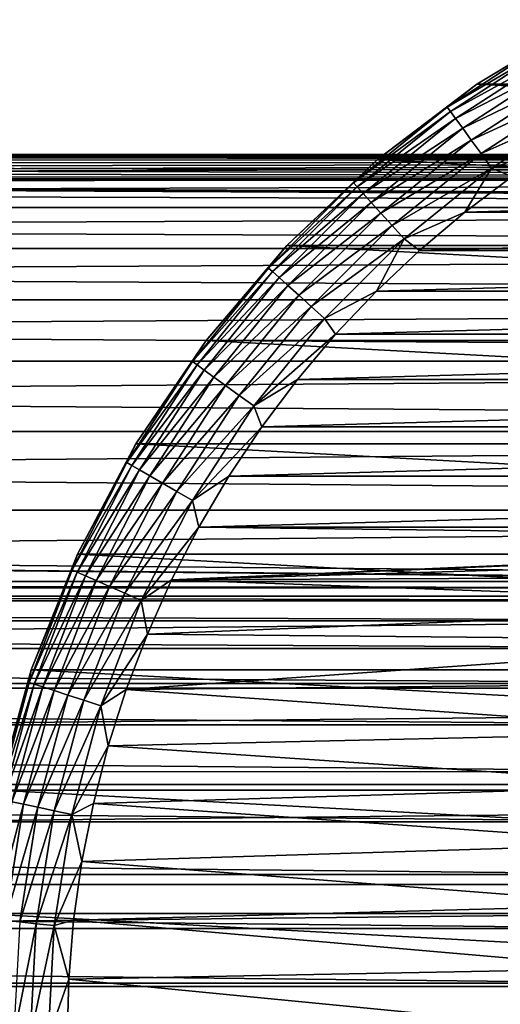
# Model space of a CAD drawing. Header units: millimetres. Extents: x -147 to 182, y -41 to 41.
# Tile 230 of 256: x 48 to 60, y 1 to 27. Entities that reach past the tile are written whole.
import ezdxf

# ---------------------------------------------------------------- set-up
doc = ezdxf.new("R2010")
doc.units = ezdxf.units.MM
doc.header["$LTSCALE"] = 51.403556
for name, color, linetype in [('2', 7, 'CONTINUOUS'), ('3', 7, 'CONTINUOUS'), ('326', 7, 'CONTINUOUS'), ('350', 7, 'CONTINUOUS'), ('351', 7, 'CONTINUOUS'), ('354', 7, 'CONTINUOUS')]:
    doc.layers.add(name, color=color, linetype=linetype)

msp = doc.modelspace()

# ---------------------------------------------------------------- linework, layer by layer
at = {"layer": '2', "color": 7, "linetype": 'CONTINUOUS'}
for points in [[(3.341, 22.532, 4.618), (2.572, 22.43, 5.087), (136.7, 22.844, 2.67), (3.341, 22.532, 4.618)], [(136.7, 22.844, 2.67), (2.572, 22.43, 5.087), (136.7, 22.38, 5.304), (136.7, 22.844, 2.67)], [(4.03, 22.644, 4.031), (3.341, 22.532, 4.618), (136.7, 22.844, 2.67), (4.03, 22.644, 4.031)], [(4.617, 22.756, 3.342), (4.03, 22.644, 4.031), (136.7, 22.844, 2.67), (4.617, 22.756, 3.342)], [(5.086, 22.856, 2.573), (4.617, 22.756, 3.342), (136.7, 22.844, 2.67), (5.086, 22.856, 2.573)], [(5.426, 22.934, 1.747), (5.086, 22.856, 2.573), (136.7, 23), (5.426, 22.934, 1.747)], [(136.7, 23), (5.086, 22.856, 2.573), (136.7, 22.844, 2.67), (136.7, 23)], [(5.631, 22.983, 0.883), (5.426, 22.934, 1.747), (136.7, 23), (5.631, 22.983, 0.883)], [(5.7, 23), (5.631, 22.983, 0.883), (136.7, 23), (5.7, 23)], [(0.002, 22.283, 5.7), (-112.7, 21.613, 7.866), (136.7, 22.38, 5.304), (0.002, 22.283, 5.7)], [(136.7, 22.38, 5.304), (-112.7, 21.613, 7.866), (136.7, 21.613, 7.866), (136.7, 22.38, 5.304)], [(0.881, 22.3, 5.632), (0.002, 22.283, 5.7), (136.7, 22.38, 5.304), (0.881, 22.3, 5.632)], [(1.743, 22.351, 5.427), (0.881, 22.3, 5.632), (136.7, 22.38, 5.304), (1.743, 22.351, 5.427)], [(2.572, 22.43, 5.087), (1.743, 22.351, 5.427), (136.7, 22.38, 5.304), (2.572, 22.43, 5.087)], [(-112.7, 21.613, 7.866), (-112.7, 20.554, 10.322), (136.7, 21.613, 7.866), (-112.7, 21.613, 7.866)], [(136.7, 21.613, 7.866), (-112.7, 20.554, 10.322), (136.7, 20.554, 10.322), (136.7, 21.613, 7.866)], [(-112.7, 20.554, 10.322), (-112.7, 19.216, 12.639), (136.7, 20.554, 10.322), (-112.7, 20.554, 10.322)], [(136.7, 20.554, 10.322), (-112.7, 19.216, 12.639), (136.7, 19.216, 12.639), (136.7, 20.554, 10.322)], [(-112.7, 19.216, 12.639), (-112.7, 17.619, 14.784), (136.7, 19.216, 12.639), (-112.7, 19.216, 12.639)], [(136.7, 19.216, 12.639), (-112.7, 17.619, 14.784), (136.7, 17.619, 14.784), (136.7, 19.216, 12.639)], [(-112.7, 17.619, 14.784), (-112.7, 15.784, 16.73), (136.7, 17.619, 14.784), (-112.7, 17.619, 14.784)], [(136.7, 17.619, 14.784), (-112.7, 15.784, 16.73), (136.7, 15.784, 16.73), (136.7, 17.619, 14.784)], [(-112.7, 15.784, 16.73), (-112.7, 13.735, 18.449), (136.7, 15.784, 16.73), (-112.7, 15.784, 16.73)], [(136.7, 15.784, 16.73), (-112.7, 13.735, 18.449), (136.7, 13.735, 18.449), (136.7, 15.784, 16.73)], [(-112.7, 13.735, 18.449), (-112.7, 11.5, 19.919), (136.7, 13.735, 18.449), (-112.7, 13.735, 18.449)], [(136.7, 13.735, 18.449), (-112.7, 11.5, 19.919), (136.7, 11.5, 19.919), (136.7, 13.735, 18.449)], [(-112.7, 11.5, 19.919), (-112.7, 9.11, 21.119), (136.7, 11.5, 19.919), (-112.7, 11.5, 19.919)], [(136.7, 11.5, 19.919), (-112.7, 9.11, 21.119), (136.7, 9.11, 21.119), (136.7, 11.5, 19.919)], [(-112.7, 9.11, 21.119), (-112.7, 6.596, 22.034), (136.7, 9.11, 21.119), (-112.7, 9.11, 21.119)], [(136.7, 9.11, 21.119), (-112.7, 6.596, 22.034), (136.7, 6.596, 22.034), (136.7, 9.11, 21.119)], [(-112.7, 6.596, 22.034), (-112.7, 3.994, 22.651), (136.7, 6.596, 22.034), (-112.7, 6.596, 22.034)], [(136.7, 6.596, 22.034), (-112.7, 3.994, 22.651), (136.7, 3.994, 22.651), (136.7, 6.596, 22.034)], [(-112.7, 3.994, 22.651), (-112.7, 1.337, 22.961), (136.7, 3.994, 22.651), (-112.7, 3.994, 22.651)], [(136.7, 3.994, 22.651), (-112.7, 1.337, 22.961), (136.7, 1.337, 22.961), (136.7, 3.994, 22.651)], [(-112.7, 1.337, 22.961), (-112.7, -1.337, 22.961), (136.7, 1.337, 22.961), (-112.7, 1.337, 22.961)], [(136.7, 1.337, 22.961), (-112.7, -1.337, 22.961), (136.7, -1.337, 22.961), (136.7, 1.337, 22.961)]]:
    msp.add_3dface(points, dxfattribs=at)
at = {"layer": '3', "color": 7, "linetype": 'CONTINUOUS'}
for points in [[(5.085, 22.855, -2.576), (136.7, 22.844, -2.67), (4.615, 22.755, -3.345), (5.085, 22.855, -2.576)], [(136.7, 22.844, -2.67), (136.7, 22.38, -5.304), (4.615, 22.755, -3.345), (136.7, 22.844, -2.67)], [(5.425, 22.933, -1.748), (136.7, 22.844, -2.67), (5.085, 22.855, -2.576), (5.425, 22.933, -1.748)], [(5.631, 22.983, -0.883), (136.7, 22.844, -2.67), (5.425, 22.933, -1.748), (5.631, 22.983, -0.883)], [(5.7, 23), (136.7, 22.844, -2.67), (5.631, 22.983, -0.883), (5.7, 23)], [(5.7, 23), (136.7, 23), (136.7, 22.844, -2.67), (5.7, 23)], [(4.028, 22.644, -4.033), (136.7, 22.38, -5.304), (3.338, 22.531, -4.62), (4.028, 22.644, -4.033)], [(4.615, 22.755, -3.345), (136.7, 22.38, -5.304), (4.028, 22.644, -4.033), (4.615, 22.755, -3.345)], [(-112.7, 21.613, -7.866), (-112.7, 22.38, -5.304), (136.7, 21.613, -7.866), (-112.7, 21.613, -7.866)], [(136.7, 21.613, -7.866), (-112.7, 22.38, -5.304), (-0.002, 22.283, -5.7), (136.7, 21.613, -7.866)], [(0.878, 22.3, -5.632), (136.7, 21.613, -7.866), (-0.002, 22.283, -5.7), (0.878, 22.3, -5.632)], [(1.74, 22.35, -5.428), (136.7, 21.613, -7.866), (0.878, 22.3, -5.632), (1.74, 22.35, -5.428)], [(2.569, 22.43, -5.088), (136.7, 22.38, -5.304), (1.74, 22.35, -5.428), (2.569, 22.43, -5.088)], [(136.7, 22.38, -5.304), (136.7, 21.613, -7.866), (1.74, 22.35, -5.428), (136.7, 22.38, -5.304)], [(3.338, 22.531, -4.62), (136.7, 22.38, -5.304), (2.569, 22.43, -5.088), (3.338, 22.531, -4.62)], [(-112.7, 20.554, -10.322), (-112.7, 21.613, -7.866), (136.7, 20.554, -10.322), (-112.7, 20.554, -10.322)], [(136.7, 20.554, -10.322), (-112.7, 21.613, -7.866), (136.7, 21.613, -7.866), (136.7, 20.554, -10.322)], [(-112.7, 19.216, -12.639), (-112.7, 20.554, -10.322), (136.7, 19.216, -12.639), (-112.7, 19.216, -12.639)], [(136.7, 19.216, -12.639), (-112.7, 20.554, -10.322), (136.7, 20.554, -10.322), (136.7, 19.216, -12.639)], [(-112.7, 17.619, -14.784), (-112.7, 19.216, -12.639), (136.7, 17.619, -14.784), (-112.7, 17.619, -14.784)], [(136.7, 17.619, -14.784), (-112.7, 19.216, -12.639), (136.7, 19.216, -12.639), (136.7, 17.619, -14.784)], [(-112.7, 15.784, -16.73), (-112.7, 17.619, -14.784), (136.7, 15.784, -16.73), (-112.7, 15.784, -16.73)], [(136.7, 15.784, -16.73), (-112.7, 17.619, -14.784), (136.7, 17.619, -14.784), (136.7, 15.784, -16.73)], [(-112.7, 13.735, -18.449), (-112.7, 15.784, -16.73), (136.7, 13.735, -18.449), (-112.7, 13.735, -18.449)], [(136.7, 13.735, -18.449), (-112.7, 15.784, -16.73), (136.7, 15.784, -16.73), (136.7, 13.735, -18.449)], [(136.7, 11.5, -19.919), (-112.7, 13.735, -18.449), (136.7, 13.735, -18.449), (136.7, 11.5, -19.919)], [(-112.7, 13.735, -18.449), (136.7, 11.5, -19.919), (77.196, 11.88, -19.695), (-112.7, 13.735, -18.449)], [(75.805, 11.88, -19.695), (-112.7, 13.735, -18.449), (77.196, 11.88, -19.695), (75.805, 11.88, -19.695)], [(-112.7, 13.735, -18.449), (75.805, 11.88, -19.695), (-75.804, 11.88, -19.695), (-112.7, 13.735, -18.449)], [(75.805, 11.88, -19.695), (74.411, 11.715, -19.793), (-75.804, 11.88, -19.695), (75.805, 11.88, -19.695)], [(-75.804, 11.88, -19.695), (74.411, 11.715, -19.793), (-74.41, 11.715, -19.793), (-75.804, 11.88, -19.695)], [(74.411, 11.715, -19.793), (73.015, 11.378, -19.988), (-74.41, 11.715, -19.793), (74.411, 11.715, -19.793)], [(-74.41, 11.715, -19.793), (73.015, 11.378, -19.988), (-73.013, 11.378, -19.989), (-74.41, 11.715, -19.793)], [(73.015, 11.378, -19.988), (71.626, 10.856, -20.277), (-73.013, 11.378, -19.989), (73.015, 11.378, -19.988)], [(-73.013, 11.378, -19.989), (71.626, 10.856, -20.277), (-71.625, 10.856, -20.277), (-73.013, 11.378, -19.989)], [(71.626, 10.856, -20.277), (70.271, 10.139, -20.645), (-71.625, 10.856, -20.277), (71.626, 10.856, -20.277)], [(-71.625, 10.856, -20.277), (70.271, 10.139, -20.645), (-70.269, 10.138, -20.645), (-71.625, 10.856, -20.277)], [(70.271, 10.139, -20.645), (68.988, 9.23, -21.067), (-70.269, 10.138, -20.645), (70.271, 10.139, -20.645)], [(-70.269, 10.138, -20.645), (68.988, 9.23, -21.067), (-68.987, 9.229, -21.067), (-70.269, 10.138, -20.645)], [(68.988, 9.23, -21.067), (67.828, 8.149, -21.508), (-68.987, 9.229, -21.067), (68.988, 9.23, -21.067)], [(-68.987, 9.229, -21.067), (67.828, 8.149, -21.508), (-67.827, 8.148, -21.509), (-68.987, 9.229, -21.067)], [(67.828, 8.149, -21.508), (66.829, 6.934, -21.93), (-67.827, 8.148, -21.509), (67.828, 8.149, -21.508)], [(-67.827, 8.148, -21.509), (66.829, 6.934, -21.93), (-66.828, 6.932, -21.93), (-67.827, 8.148, -21.509)], [(66.829, 6.934, -21.93), (66.013, 5.625, -22.302), (-66.828, 6.932, -21.93), (66.829, 6.934, -21.93)], [(-66.828, 6.932, -21.93), (66.013, 5.625, -22.302), (-66.012, 5.623, -22.302), (-66.828, 6.932, -21.93)], [(66.013, 5.625, -22.302), (65.387, 4.256, -22.603), (-66.012, 5.623, -22.302), (66.013, 5.625, -22.302)], [(-66.012, 5.623, -22.302), (65.387, 4.256, -22.603), (-65.387, 4.255, -22.603), (-66.012, 5.623, -22.302)], [(65.387, 4.256, -22.603), (64.947, 2.852, -22.822), (-65.387, 4.255, -22.603), (65.387, 4.256, -22.603)], [(-65.387, 4.255, -22.603), (64.947, 2.852, -22.822), (-64.946, 2.85, -22.823), (-65.387, 4.255, -22.603)], [(64.947, 2.852, -22.822), (64.686, 1.432, -22.955), (-64.946, 2.85, -22.823), (64.947, 2.852, -22.822)], [(-64.946, 2.85, -22.823), (64.686, 1.432, -22.955), (-64.686, 1.429, -22.956), (-64.946, 2.85, -22.823)], [(64.686, 1.432, -22.955), (64.6, 0, -23), (-64.686, 1.429, -22.956), (64.686, 1.432, -22.955)], [(-64.686, 1.429, -22.956), (64.6, 0, -23), (-64.6, 0, -23), (-64.686, 1.429, -22.956)]]:
    msp.add_3dface(points, dxfattribs=at)
at = {"layer": '326', "color": 7, "linetype": 'CONTINUOUS'}
for points in [[(62.448, 26.505, -81.1), (93.336, 24.831, -81.1), (59.664, 24.831, -81.1), (62.448, 26.505, -81.1)], [(59.664, 24.831, -81.1), (95.922, 22.865, -81.1), (57.078, 22.865, -81.1), (59.664, 24.831, -81.1)], [(93.336, 24.831, -81.1), (95.922, 22.865, -81.1), (59.664, 24.831, -81.1), (93.336, 24.831, -81.1)], [(57.078, 22.865, -81.1), (98.28, 20.631, -81.1), (54.72, 20.631, -81.1), (57.078, 22.865, -81.1)], [(95.922, 22.865, -81.1), (98.28, 20.631, -81.1), (57.078, 22.865, -81.1), (95.922, 22.865, -81.1)], [(54.72, 20.631, -81.1), (100.383, 18.155, -81.1), (52.617, 18.155, -81.1), (54.72, 20.631, -81.1)], [(98.28, 20.631, -81.1), (100.383, 18.155, -81.1), (54.72, 20.631, -81.1), (98.28, 20.631, -81.1)], [(52.617, 18.155, -81.1), (102.206, 15.467, -81.1), (50.794, 15.467, -81.1), (52.617, 18.155, -81.1)], [(100.383, 18.155, -81.1), (102.206, 15.467, -81.1), (52.617, 18.155, -81.1), (100.383, 18.155, -81.1)], [(50.794, 15.467, -81.1), (103.727, 12.597, -81.1), (49.273, 12.597, -81.1), (50.794, 15.467, -81.1)], [(102.206, 15.467, -81.1), (103.727, 12.597, -81.1), (50.794, 15.467, -81.1), (102.206, 15.467, -81.1)], [(49.273, 12.597, -81.1), (104.93, 9.579, -81.1), (48.07, 9.579, -81.1), (49.273, 12.597, -81.1)], [(103.727, 12.597, -81.1), (104.93, 9.579, -81.1), (49.273, 12.597, -81.1), (103.727, 12.597, -81.1)], [(48.07, 9.579, -81.1), (105.799, 6.449, -81.1), (47.201, 6.449, -81.1), (48.07, 9.579, -81.1)], [(104.93, 9.579, -81.1), (105.799, 6.449, -81.1), (48.07, 9.579, -81.1), (104.93, 9.579, -81.1)], [(47.201, 6.449, -81.1), (106.324, 3.244, -81.1), (46.676, 3.244, -81.1), (47.201, 6.449, -81.1)], [(105.799, 6.449, -81.1), (106.324, 3.244, -81.1), (47.201, 6.449, -81.1), (105.799, 6.449, -81.1)], [(106.5, 0, -81.1), (46.5, 0, -81.1), (46.676, 3.244, -81.1), (106.5, 0, -81.1)], [(106.324, 3.244, -81.1), (106.5, 0, -81.1), (46.676, 3.244, -81.1), (106.324, 3.244, -81.1)]]:
    msp.add_3dface(points, dxfattribs=at)
at = {"layer": '350', "color": 7, "linetype": 'CONTINUOUS'}
for points in [[(60.582, 22.425, -70.1), (59.35, 21.497, -70.1), (92.418, 22.425, -70.1), (60.582, 22.425, -70.1)], [(92.418, 22.425, -70.1), (59.35, 21.497, -70.1), (93.65, 21.497, -70.1), (92.418, 22.425, -70.1)], [(59.35, 21.497, -70.1), (58.171, 20.501, -70.1), (93.65, 21.497, -70.1), (59.35, 21.497, -70.1)], [(93.65, 21.497, -70.1), (58.171, 20.501, -70.1), (94.829, 20.501, -70.1), (93.65, 21.497, -70.1)], [(58.171, 20.501, -70.1), (57.05, 19.441, -70.1), (94.829, 20.501, -70.1), (58.171, 20.501, -70.1)], [(94.829, 20.501, -70.1), (57.05, 19.441, -70.1), (95.95, 19.441, -70.1), (94.829, 20.501, -70.1)], [(57.05, 19.441, -70.1), (55.99, 18.319, -70.1), (95.95, 19.441, -70.1), (57.05, 19.441, -70.1)], [(95.95, 19.441, -70.1), (55.99, 18.319, -70.1), (97.01, 18.319, -70.1), (95.95, 19.441, -70.1)], [(55.99, 18.319, -70.1), (54.995, 17.14, -70.1), (97.01, 18.319, -70.1), (55.99, 18.319, -70.1)], [(97.01, 18.319, -70.1), (54.995, 17.14, -70.1), (98.005, 17.14, -70.1), (97.01, 18.319, -70.1)], [(54.995, 17.14, -70.1), (54.068, 15.907, -70.1), (98.005, 17.14, -70.1), (54.995, 17.14, -70.1)], [(98.005, 17.14, -70.1), (54.068, 15.907, -70.1), (98.932, 15.907, -70.1), (98.005, 17.14, -70.1)], [(54.068, 15.907, -70.1), (53.211, 14.624, -70.1), (98.932, 15.907, -70.1), (54.068, 15.907, -70.1)], [(98.932, 15.907, -70.1), (53.211, 14.624, -70.1), (99.789, 14.624, -70.1), (98.932, 15.907, -70.1)], [(53.211, 14.624, -70.1), (52.427, 13.294, -70.1), (99.789, 14.624, -70.1), (53.211, 14.624, -70.1)], [(99.789, 14.624, -70.1), (52.427, 13.294, -70.1), (100.573, 13.294, -70.1), (99.789, 14.624, -70.1)], [(52.427, 13.294, -70.1), (51.719, 11.923, -70.1), (76.5, 13, -70.1), (52.427, 13.294, -70.1)], [(100.573, 13.294, -70.1), (52.427, 13.294, -70.1), (76.5, 13, -70.1), (100.573, 13.294, -70.1)], [(76.5, 13, -70.1), (51.719, 11.923, -70.1), (74.814, 12.89, -70.1), (76.5, 13, -70.1)], [(74.814, 12.89, -70.1), (51.719, 11.923, -70.1), (73.156, 12.562, -70.1), (74.814, 12.89, -70.1)], [(73.156, 12.562, -70.1), (51.719, 11.923, -70.1), (71.554, 12.022, -70.1), (73.156, 12.562, -70.1)], [(51.719, 11.923, -70.1), (51.09, 10.515, -70.1), (70.036, 11.279, -70.1), (51.719, 11.923, -70.1)], [(71.554, 12.022, -70.1), (51.719, 11.923, -70.1), (70.036, 11.279, -70.1), (71.554, 12.022, -70.1)], [(70.036, 11.279, -70.1), (51.09, 10.515, -70.1), (68.628, 10.346, -70.1), (70.036, 11.279, -70.1)], [(51.09, 10.515, -70.1), (50.54, 9.073, -70.1), (68.628, 10.346, -70.1), (51.09, 10.515, -70.1)], [(68.628, 10.346, -70.1), (50.54, 9.073, -70.1), (67.352, 9.237, -70.1), (68.628, 10.346, -70.1)], [(67.352, 9.237, -70.1), (50.54, 9.073, -70.1), (66.231, 7.972, -70.1), (67.352, 9.237, -70.1)], [(50.54, 9.073, -70.1), (50.072, 7.603, -70.1), (66.231, 7.972, -70.1), (50.54, 9.073, -70.1)], [(66.231, 7.972, -70.1), (50.072, 7.603, -70.1), (65.284, 6.573, -70.1), (66.231, 7.972, -70.1)], [(50.072, 7.603, -70.1), (49.687, 6.108, -70.1), (65.284, 6.573, -70.1), (50.072, 7.603, -70.1)], [(65.284, 6.573, -70.1), (49.687, 6.108, -70.1), (64.526, 5.062, -70.1), (65.284, 6.573, -70.1)], [(49.687, 6.108, -70.1), (49.386, 4.594, -70.1), (64.526, 5.062, -70.1), (49.687, 6.108, -70.1)], [(64.526, 5.062, -70.1), (49.386, 4.594, -70.1), (63.971, 3.466, -70.1), (64.526, 5.062, -70.1)], [(49.386, 4.594, -70.1), (49.172, 3.067, -70.1), (63.971, 3.466, -70.1), (49.386, 4.594, -70.1)], [(63.971, 3.466, -70.1), (49.172, 3.067, -70.1), (63.627, 1.812, -70.1), (63.971, 3.466, -70.1)], [(49.172, 3.067, -70.1), (49.043, 1.534, -70.1), (63.627, 1.812, -70.1), (49.172, 3.067, -70.1)], [(63.627, 1.812, -70.1), (49.043, 1.534, -70.1), (63.501, 0.126, -70.1), (63.627, 1.812, -70.1)], [(49.043, 1.534, -70.1), (49, 0, -70.1), (63.501, 0.126, -70.1), (49.043, 1.534, -70.1)]]:
    msp.add_3dface(points, dxfattribs=at)
at = {"layer": '351', "color": 7, "linetype": 'CONTINUOUS'}
for points in [[(62.448, 26.505, -81.1), (59.664, 24.831, -81.1), (62.448, 26.505, -72.6), (62.448, 26.505, -81.1)], [(62.448, 26.505, -72.6), (59.664, 24.831, -81.1), (59.664, 24.831, -72.6), (62.448, 26.505, -72.6)], [(59.664, 24.831, -81.1), (57.078, 22.865, -81.1), (59.664, 24.831, -72.6), (59.664, 24.831, -81.1)], [(59.664, 24.831, -72.6), (57.078, 22.865, -81.1), (57.078, 22.865, -72.6), (59.664, 24.831, -72.6)], [(57.078, 22.865, -81.1), (54.72, 20.631, -81.1), (57.078, 22.865, -72.6), (57.078, 22.865, -81.1)], [(57.078, 22.865, -72.6), (54.72, 20.631, -81.1), (54.72, 20.631, -72.6), (57.078, 22.865, -72.6)], [(54.72, 20.631, -81.1), (52.617, 18.155, -81.1), (54.72, 20.631, -72.6), (54.72, 20.631, -81.1)], [(54.72, 20.631, -72.6), (52.617, 18.155, -81.1), (52.617, 18.155, -72.6), (54.72, 20.631, -72.6)], [(52.617, 18.155, -81.1), (50.794, 15.467, -81.1), (52.617, 18.155, -72.6), (52.617, 18.155, -81.1)], [(52.617, 18.155, -72.6), (50.794, 15.467, -81.1), (50.794, 15.467, -72.6), (52.617, 18.155, -72.6)], [(50.794, 15.467, -81.1), (49.273, 12.597, -81.1), (50.794, 15.467, -72.6), (50.794, 15.467, -81.1)], [(50.794, 15.467, -72.6), (49.273, 12.597, -81.1), (49.273, 12.597, -72.6), (50.794, 15.467, -72.6)], [(49.273, 12.597, -81.1), (48.07, 9.579, -81.1), (49.273, 12.597, -72.6), (49.273, 12.597, -81.1)], [(49.273, 12.597, -72.6), (48.07, 9.579, -81.1), (48.07, 9.579, -72.6), (49.273, 12.597, -72.6)], [(48.07, 9.579, -81.1), (47.201, 6.449, -81.1), (48.07, 9.579, -72.6), (48.07, 9.579, -81.1)], [(48.07, 9.579, -72.6), (47.201, 6.449, -81.1), (47.201, 6.449, -72.6), (48.07, 9.579, -72.6)]]:
    msp.add_3dface(points, dxfattribs=at)
at = {"layer": '354', "color": 7, "linetype": 'CONTINUOUS'}
for points in [[(62.448, 26.505, -72.6), (59.664, 24.831, -72.6), (61.524, 25.94, -72.115), (62.448, 26.505, -72.6)], [(59.664, 24.831, -72.6), (58.894, 24.232, -72.115), (61.524, 25.94, -72.115), (59.664, 24.831, -72.6)], [(58.894, 24.232, -72.115), (61.595, 25.817, -71.646), (61.524, 25.94, -72.115), (58.894, 24.232, -72.115)], [(58.978, 24.117, -71.646), (61.595, 25.817, -71.646), (58.894, 24.232, -72.115), (58.978, 24.117, -71.646)], [(58.978, 24.117, -71.646), (61.71, 25.617, -71.213), (61.595, 25.817, -71.646), (58.978, 24.117, -71.646)], [(59.113, 23.931, -71.213), (61.71, 25.617, -71.213), (58.978, 24.117, -71.646), (59.113, 23.931, -71.213)], [(59.113, 23.931, -71.213), (61.866, 25.348, -70.833), (61.71, 25.617, -71.213), (59.113, 23.931, -71.213)], [(59.296, 23.679, -70.833), (61.866, 25.348, -70.833), (59.113, 23.931, -71.213), (59.296, 23.679, -70.833)], [(59.296, 23.679, -70.833), (62.055, 25.019, -70.522), (61.866, 25.348, -70.833), (59.296, 23.679, -70.833)], [(59.519, 23.372, -70.522), (62.055, 25.019, -70.522), (59.296, 23.679, -70.833), (59.519, 23.372, -70.522)], [(59.519, 23.372, -70.522), (62.271, 24.645, -70.29), (62.055, 25.019, -70.522), (59.519, 23.372, -70.522)], [(59.664, 24.831, -72.6), (57.078, 22.865, -72.6), (58.894, 24.232, -72.115), (59.664, 24.831, -72.6)], [(59.773, 23.022, -70.29), (62.271, 24.645, -70.29), (59.519, 23.372, -70.522), (59.773, 23.022, -70.29)], [(59.773, 23.022, -70.29), (62.506, 24.238, -70.148), (62.271, 24.645, -70.29), (59.773, 23.022, -70.29)], [(57.078, 22.865, -72.6), (56.458, 22.259, -72.115), (58.894, 24.232, -72.115), (57.078, 22.865, -72.6)], [(56.458, 22.259, -72.115), (58.978, 24.117, -71.646), (58.894, 24.232, -72.115), (56.458, 22.259, -72.115)], [(56.553, 22.154, -71.646), (58.978, 24.117, -71.646), (56.458, 22.259, -72.115), (56.553, 22.154, -71.646)], [(56.553, 22.154, -71.646), (59.113, 23.931, -71.213), (58.978, 24.117, -71.646), (56.553, 22.154, -71.646)], [(60.049, 22.643, -70.148), (62.506, 24.238, -70.148), (59.773, 23.022, -70.29), (60.049, 22.643, -70.148)], [(60.049, 22.643, -70.148), (61.865, 23.282, -70.1), (62.506, 24.238, -70.148), (60.049, 22.643, -70.148)], [(56.707, 21.982, -71.213), (59.113, 23.931, -71.213), (56.553, 22.154, -71.646), (56.707, 21.982, -71.213)], [(56.707, 21.982, -71.213), (59.296, 23.679, -70.833), (59.113, 23.931, -71.213), (56.707, 21.982, -71.213)], [(56.915, 21.751, -70.833), (59.296, 23.679, -70.833), (56.707, 21.982, -71.213), (56.915, 21.751, -70.833)], [(56.915, 21.751, -70.833), (59.519, 23.372, -70.522), (59.296, 23.679, -70.833), (56.915, 21.751, -70.833)], [(57.169, 21.469, -70.522), (59.519, 23.372, -70.522), (56.915, 21.751, -70.833), (57.169, 21.469, -70.522)], [(57.169, 21.469, -70.522), (59.773, 23.022, -70.29), (59.519, 23.372, -70.522), (57.169, 21.469, -70.522)], [(60.582, 22.425, -70.1), (61.865, 23.282, -70.1), (60.049, 22.643, -70.148), (60.582, 22.425, -70.1)], [(57.078, 22.865, -72.6), (54.72, 20.631, -72.6), (56.458, 22.259, -72.115), (57.078, 22.865, -72.6)], [(57.458, 21.148, -70.29), (59.773, 23.022, -70.29), (57.169, 21.469, -70.522), (57.458, 21.148, -70.29)], [(57.458, 21.148, -70.29), (60.049, 22.643, -70.148), (59.773, 23.022, -70.29), (57.458, 21.148, -70.29)], [(57.773, 20.799, -70.148), (60.049, 22.643, -70.148), (57.458, 21.148, -70.29), (57.773, 20.799, -70.148)], [(57.773, 20.799, -70.148), (59.35, 21.497, -70.1), (60.049, 22.643, -70.148), (57.773, 20.799, -70.148)], [(59.35, 21.497, -70.1), (60.582, 22.425, -70.1), (60.049, 22.643, -70.148), (59.35, 21.497, -70.1)], [(54.72, 20.631, -72.6), (54.241, 20.042, -72.115), (56.458, 22.259, -72.115), (54.72, 20.631, -72.6)], [(54.241, 20.042, -72.115), (56.553, 22.154, -71.646), (56.458, 22.259, -72.115), (54.241, 20.042, -72.115)], [(54.346, 19.947, -71.646), (56.553, 22.154, -71.646), (54.241, 20.042, -72.115), (54.346, 19.947, -71.646)], [(54.346, 19.947, -71.646), (56.707, 21.982, -71.213), (56.553, 22.154, -71.646), (54.346, 19.947, -71.646)], [(54.518, 19.793, -71.213), (56.707, 21.982, -71.213), (54.346, 19.947, -71.646), (54.518, 19.793, -71.213)], [(54.518, 19.793, -71.213), (56.915, 21.751, -70.833), (56.707, 21.982, -71.213), (54.518, 19.793, -71.213)], [(54.749, 19.585, -70.833), (56.915, 21.751, -70.833), (54.518, 19.793, -71.213), (54.749, 19.585, -70.833)], [(54.749, 19.585, -70.833), (57.169, 21.469, -70.522), (56.915, 21.751, -70.833), (54.749, 19.585, -70.833)], [(55.031, 19.331, -70.522), (57.169, 21.469, -70.522), (54.749, 19.585, -70.833), (55.031, 19.331, -70.522)], [(55.031, 19.331, -70.522), (57.458, 21.148, -70.29), (57.169, 21.469, -70.522), (55.031, 19.331, -70.522)], [(58.171, 20.501, -70.1), (59.35, 21.497, -70.1), (57.773, 20.799, -70.148), (58.171, 20.501, -70.1)], [(55.352, 19.042, -70.29), (57.458, 21.148, -70.29), (55.031, 19.331, -70.522), (55.352, 19.042, -70.29)], [(55.352, 19.042, -70.29), (57.773, 20.799, -70.148), (57.458, 21.148, -70.29), (55.352, 19.042, -70.29)], [(55.701, 18.727, -70.148), (57.773, 20.799, -70.148), (55.352, 19.042, -70.29), (55.701, 18.727, -70.148)], [(55.701, 18.727, -70.148), (57.05, 19.441, -70.1), (57.773, 20.799, -70.148), (55.701, 18.727, -70.148)], [(57.05, 19.441, -70.1), (58.171, 20.501, -70.1), (57.773, 20.799, -70.148), (57.05, 19.441, -70.1)], [(54.72, 20.631, -72.6), (52.617, 18.155, -72.6), (54.241, 20.042, -72.115), (54.72, 20.631, -72.6)], [(52.617, 18.155, -72.6), (52.268, 17.606, -72.115), (54.241, 20.042, -72.115), (52.617, 18.155, -72.6)], [(52.268, 17.606, -72.115), (54.346, 19.947, -71.646), (54.241, 20.042, -72.115), (52.268, 17.606, -72.115)], [(52.383, 17.522, -71.646), (54.346, 19.947, -71.646), (52.268, 17.606, -72.115), (52.383, 17.522, -71.646)], [(52.383, 17.522, -71.646), (54.518, 19.793, -71.213), (54.346, 19.947, -71.646), (52.383, 17.522, -71.646)], [(52.569, 17.387, -71.213), (54.518, 19.793, -71.213), (52.383, 17.522, -71.646), (52.569, 17.387, -71.213)], [(52.569, 17.387, -71.213), (54.749, 19.585, -70.833), (54.518, 19.793, -71.213), (52.569, 17.387, -71.213)], [(52.821, 17.204, -70.833), (54.749, 19.585, -70.833), (52.569, 17.387, -71.213), (52.821, 17.204, -70.833)], [(52.821, 17.204, -70.833), (55.031, 19.331, -70.522), (54.749, 19.585, -70.833), (52.821, 17.204, -70.833)], [(53.128, 16.981, -70.522), (55.031, 19.331, -70.522), (52.821, 17.204, -70.833), (53.128, 16.981, -70.522)], [(53.128, 16.981, -70.522), (55.352, 19.042, -70.29), (55.031, 19.331, -70.522), (53.128, 16.981, -70.522)], [(55.99, 18.319, -70.1), (57.05, 19.441, -70.1), (55.701, 18.727, -70.148), (55.99, 18.319, -70.1)], [(53.478, 16.727, -70.29), (55.352, 19.042, -70.29), (53.128, 16.981, -70.522), (53.478, 16.727, -70.29)], [(53.478, 16.727, -70.29), (55.701, 18.727, -70.148), (55.352, 19.042, -70.29), (53.478, 16.727, -70.29)], [(53.857, 16.451, -70.148), (55.701, 18.727, -70.148), (53.478, 16.727, -70.29), (53.857, 16.451, -70.148)], [(53.857, 16.451, -70.148), (55.99, 18.319, -70.1), (55.701, 18.727, -70.148), (53.857, 16.451, -70.148)], [(54.995, 17.14, -70.1), (55.99, 18.319, -70.1), (53.857, 16.451, -70.148), (54.995, 17.14, -70.1)], [(52.617, 18.155, -72.6), (50.794, 15.467, -72.6), (52.268, 17.606, -72.115), (52.617, 18.155, -72.6)], [(50.794, 15.467, -72.6), (50.56, 14.976, -72.115), (52.268, 17.606, -72.115), (50.794, 15.467, -72.6)], [(50.56, 14.976, -72.115), (52.383, 17.522, -71.646), (52.268, 17.606, -72.115), (50.56, 14.976, -72.115)], [(50.683, 14.905, -71.646), (52.383, 17.522, -71.646), (50.56, 14.976, -72.115), (50.683, 14.905, -71.646)], [(50.683, 14.905, -71.646), (52.569, 17.387, -71.213), (52.383, 17.522, -71.646), (50.683, 14.905, -71.646)], [(50.883, 14.79, -71.213), (52.569, 17.387, -71.213), (50.683, 14.905, -71.646), (50.883, 14.79, -71.213)], [(50.883, 14.79, -71.213), (52.821, 17.204, -70.833), (52.569, 17.387, -71.213), (50.883, 14.79, -71.213)], [(51.152, 14.634, -70.833), (52.821, 17.204, -70.833), (50.883, 14.79, -71.213), (51.152, 14.634, -70.833)], [(51.152, 14.634, -70.833), (53.128, 16.981, -70.522), (52.821, 17.204, -70.833), (51.152, 14.634, -70.833)], [(51.481, 14.445, -70.522), (53.128, 16.981, -70.522), (51.152, 14.634, -70.833), (51.481, 14.445, -70.522)], [(51.481, 14.445, -70.522), (53.478, 16.727, -70.29), (53.128, 16.981, -70.522), (51.481, 14.445, -70.522)], [(54.068, 15.907, -70.1), (54.995, 17.14, -70.1), (53.857, 16.451, -70.148), (54.068, 15.907, -70.1)], [(51.855, 14.229, -70.29), (53.478, 16.727, -70.29), (51.481, 14.445, -70.522), (51.855, 14.229, -70.29)], [(51.855, 14.229, -70.29), (53.857, 16.451, -70.148), (53.478, 16.727, -70.29), (51.855, 14.229, -70.29)], [(52.262, 13.994, -70.148), (53.857, 16.451, -70.148), (51.855, 14.229, -70.29), (52.262, 13.994, -70.148)], [(52.262, 13.994, -70.148), (54.068, 15.907, -70.1), (53.857, 16.451, -70.148), (52.262, 13.994, -70.148)], [(53.211, 14.624, -70.1), (54.068, 15.907, -70.1), (52.262, 13.994, -70.148), (53.211, 14.624, -70.1)], [(50.794, 15.467, -72.6), (49.273, 12.597, -72.6), (50.56, 14.976, -72.115), (50.794, 15.467, -72.6)], [(49.273, 12.597, -72.6), (49.137, 12.183, -72.115), (50.56, 14.976, -72.115), (49.273, 12.597, -72.6)], [(49.137, 12.183, -72.115), (50.683, 14.905, -71.646), (50.56, 14.976, -72.115), (49.137, 12.183, -72.115)], [(49.267, 12.125, -71.646), (50.683, 14.905, -71.646), (49.137, 12.183, -72.115), (49.267, 12.125, -71.646)], [(49.267, 12.125, -71.646), (50.883, 14.79, -71.213), (50.683, 14.905, -71.646), (49.267, 12.125, -71.646)], [(49.478, 12.031, -71.213), (50.883, 14.79, -71.213), (49.267, 12.125, -71.646), (49.478, 12.031, -71.213)], [(49.478, 12.031, -71.213), (51.152, 14.634, -70.833), (50.883, 14.79, -71.213), (49.478, 12.031, -71.213)], [(49.762, 11.905, -70.833), (51.152, 14.634, -70.833), (49.478, 12.031, -71.213), (49.762, 11.905, -70.833)], [(49.762, 11.905, -70.833), (51.481, 14.445, -70.522), (51.152, 14.634, -70.833), (49.762, 11.905, -70.833)], [(52.427, 13.294, -70.1), (53.211, 14.624, -70.1), (52.262, 13.994, -70.148), (52.427, 13.294, -70.1)], [(50.108, 11.751, -70.522), (51.481, 14.445, -70.522), (49.762, 11.905, -70.833), (50.108, 11.751, -70.522)], [(50.108, 11.751, -70.522), (51.855, 14.229, -70.29), (51.481, 14.445, -70.522), (50.108, 11.751, -70.522)], [(50.503, 11.575, -70.29), (51.855, 14.229, -70.29), (50.108, 11.751, -70.522), (50.503, 11.575, -70.29)], [(50.503, 11.575, -70.29), (52.262, 13.994, -70.148), (51.855, 14.229, -70.29), (50.503, 11.575, -70.29)], [(50.932, 11.384, -70.148), (52.262, 13.994, -70.148), (50.503, 11.575, -70.29), (50.932, 11.384, -70.148)], [(50.932, 11.384, -70.148), (52.427, 13.294, -70.1), (52.262, 13.994, -70.148), (50.932, 11.384, -70.148)], [(51.719, 11.923, -70.1), (52.427, 13.294, -70.1), (50.932, 11.384, -70.148), (51.719, 11.923, -70.1)], [(49.273, 12.597, -72.6), (48.07, 9.579, -72.6), (49.137, 12.183, -72.115), (49.273, 12.597, -72.6)], [(48.07, 9.579, -72.6), (48.013, 9.256, -72.115), (49.137, 12.183, -72.115), (48.07, 9.579, -72.6)], [(48.013, 9.256, -72.115), (49.267, 12.125, -71.646), (49.137, 12.183, -72.115), (48.013, 9.256, -72.115)], [(48.148, 9.212, -71.646), (49.267, 12.125, -71.646), (48.013, 9.256, -72.115), (48.148, 9.212, -71.646)], [(48.148, 9.212, -71.646), (49.478, 12.031, -71.213), (49.267, 12.125, -71.646), (48.148, 9.212, -71.646)], [(48.368, 9.141, -71.213), (49.478, 12.031, -71.213), (48.148, 9.212, -71.646), (48.368, 9.141, -71.213)], [(48.368, 9.141, -71.213), (49.762, 11.905, -70.833), (49.478, 12.031, -71.213), (48.368, 9.141, -71.213)], [(48.664, 9.045, -70.833), (49.762, 11.905, -70.833), (48.368, 9.141, -71.213), (48.664, 9.045, -70.833)], [(48.664, 9.045, -70.833), (50.108, 11.751, -70.522), (49.762, 11.905, -70.833), (48.664, 9.045, -70.833)], [(51.09, 10.515, -70.1), (51.719, 11.923, -70.1), (50.932, 11.384, -70.148), (51.09, 10.515, -70.1)], [(49.024, 8.927, -70.522), (50.108, 11.751, -70.522), (48.664, 9.045, -70.833), (49.024, 8.927, -70.522)], [(49.024, 8.927, -70.522), (50.503, 11.575, -70.29), (50.108, 11.751, -70.522), (49.024, 8.927, -70.522)], [(49.436, 8.794, -70.29), (50.503, 11.575, -70.29), (49.024, 8.927, -70.522), (49.436, 8.794, -70.29)], [(49.436, 8.794, -70.29), (50.932, 11.384, -70.148), (50.503, 11.575, -70.29), (49.436, 8.794, -70.29)], [(49.882, 8.649, -70.148), (50.932, 11.384, -70.148), (49.436, 8.794, -70.29), (49.882, 8.649, -70.148)], [(49.882, 8.649, -70.148), (51.09, 10.515, -70.1), (50.932, 11.384, -70.148), (49.882, 8.649, -70.148)], [(50.54, 9.073, -70.1), (51.09, 10.515, -70.1), (49.882, 8.649, -70.148), (50.54, 9.073, -70.1)], [(48.07, 9.579, -72.6), (47.201, 6.449, -72.6), (48.013, 9.256, -72.115), (48.07, 9.579, -72.6)], [(47.201, 6.449, -72.6), (47.202, 6.227, -72.115), (48.013, 9.256, -72.115), (47.201, 6.449, -72.6)], [(47.202, 6.227, -72.115), (48.148, 9.212, -71.646), (48.013, 9.256, -72.115), (47.202, 6.227, -72.115)], [(47.341, 6.198, -71.646), (48.148, 9.212, -71.646), (47.202, 6.227, -72.115), (47.341, 6.198, -71.646)], [(47.341, 6.198, -71.646), (48.368, 9.141, -71.213), (48.148, 9.212, -71.646), (47.341, 6.198, -71.646)], [(47.567, 6.15, -71.213), (48.368, 9.141, -71.213), (47.341, 6.198, -71.646), (47.567, 6.15, -71.213)], [(47.567, 6.15, -71.213), (48.664, 9.045, -70.833), (48.368, 9.141, -71.213), (47.567, 6.15, -71.213)], [(47.871, 6.085, -70.833), (48.664, 9.045, -70.833), (47.567, 6.15, -71.213), (47.871, 6.085, -70.833)], [(47.871, 6.085, -70.833), (49.024, 8.927, -70.522), (48.664, 9.045, -70.833), (47.871, 6.085, -70.833)], [(50.072, 7.603, -70.1), (50.54, 9.073, -70.1), (49.882, 8.649, -70.148), (50.072, 7.603, -70.1)], [(48.242, 6.007, -70.522), (49.024, 8.927, -70.522), (47.871, 6.085, -70.833), (48.242, 6.007, -70.522)], [(48.242, 6.007, -70.522), (49.436, 8.794, -70.29), (49.024, 8.927, -70.522), (48.242, 6.007, -70.522)], [(48.665, 5.917, -70.29), (49.436, 8.794, -70.29), (48.242, 6.007, -70.522), (48.665, 5.917, -70.29)], [(48.665, 5.917, -70.29), (49.882, 8.649, -70.148), (49.436, 8.794, -70.29), (48.665, 5.917, -70.29)], [(49.124, 5.819, -70.148), (49.882, 8.649, -70.148), (48.665, 5.917, -70.29), (49.124, 5.819, -70.148)], [(49.124, 5.819, -70.148), (50.072, 7.603, -70.1), (49.882, 8.649, -70.148), (49.124, 5.819, -70.148)], [(49.687, 6.108, -70.1), (50.072, 7.603, -70.1), (49.124, 5.819, -70.148), (49.687, 6.108, -70.1)], [(47.082, 3.092, -71.213), (47.871, 6.085, -70.833), (47.567, 6.15, -71.213), (47.082, 3.092, -71.213)], [(47.392, 3.059, -70.833), (47.871, 6.085, -70.833), (47.082, 3.092, -71.213), (47.392, 3.059, -70.833)], [(47.392, 3.059, -70.833), (48.242, 6.007, -70.522), (47.871, 6.085, -70.833), (47.392, 3.059, -70.833)], [(47.769, 3.02, -70.522), (48.242, 6.007, -70.522), (47.392, 3.059, -70.833), (47.769, 3.02, -70.522)], [(47.769, 3.02, -70.522), (48.665, 5.917, -70.29), (48.242, 6.007, -70.522), (47.769, 3.02, -70.522)], [(48.199, 2.975, -70.29), (48.665, 5.917, -70.29), (47.769, 3.02, -70.522), (48.199, 2.975, -70.29)], [(48.199, 2.975, -70.29), (49.124, 5.819, -70.148), (48.665, 5.917, -70.29), (48.199, 2.975, -70.29)], [(49.386, 4.594, -70.1), (49.687, 6.108, -70.1), (49.124, 5.819, -70.148), (49.386, 4.594, -70.1)], [(48.666, 2.926, -70.148), (49.124, 5.819, -70.148), (48.199, 2.975, -70.29), (48.666, 2.926, -70.148)], [(48.666, 2.926, -70.148), (49.386, 4.594, -70.1), (49.124, 5.819, -70.148), (48.666, 2.926, -70.148)], [(49.172, 3.067, -70.1), (49.386, 4.594, -70.1), (48.666, 2.926, -70.148), (49.172, 3.067, -70.1)], [(47.61, 0, -70.522), (48.199, 2.975, -70.29), (47.769, 3.02, -70.522), (47.61, 0, -70.522)], [(47.61, 0, -70.522), (48.043, 0, -70.29), (48.199, 2.975, -70.29), (47.61, 0, -70.522)], [(48.043, 0, -70.29), (48.666, 2.926, -70.148), (48.199, 2.975, -70.29), (48.043, 0, -70.29)], [(48.043, 0, -70.29), (48.512, 0, -70.148), (48.666, 2.926, -70.148), (48.043, 0, -70.29)], [(48.512, 0, -70.148), (49.043, 1.534, -70.1), (48.666, 2.926, -70.148), (48.512, 0, -70.148)], [(49.043, 1.534, -70.1), (49.172, 3.067, -70.1), (48.666, 2.926, -70.148), (49.043, 1.534, -70.1)], [(49, 0, -70.1), (49.043, 1.534, -70.1), (48.512, 0, -70.148), (49, 0, -70.1)]]:
    msp.add_3dface(points, dxfattribs=at)

doc.saveas('drawing.dxf')
